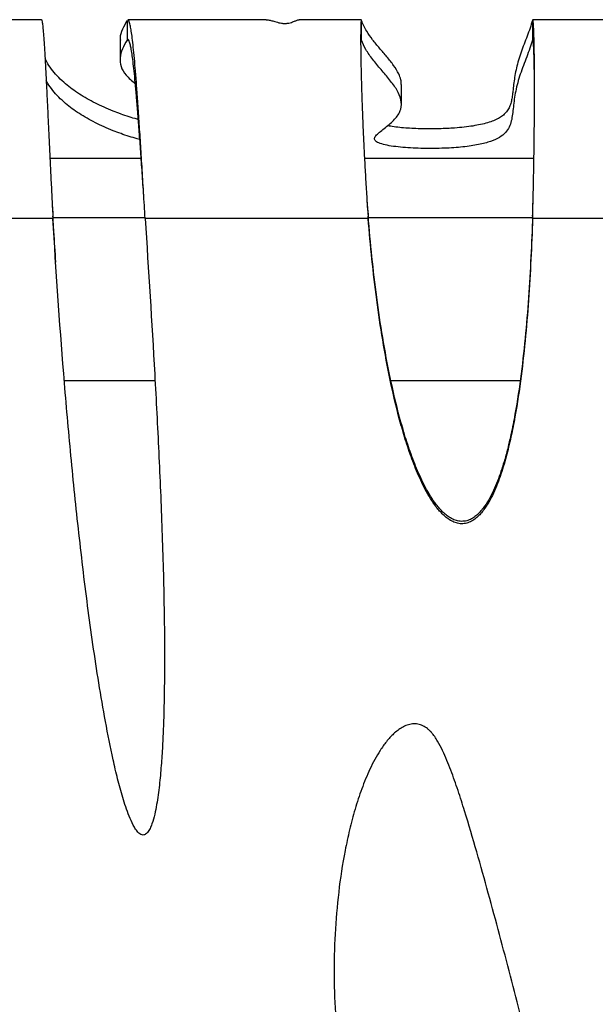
# Model space of a CAD drawing. Header units: millimetres. Extents: x 65 to 2129, y 75 to 1124.
# Tile 16 of 26: x 951 to 1097, y 313 to 564. Entities that reach past the tile are written whole.
import ezdxf

# ---------------------------------------------------------------- set-up
doc = ezdxf.new("R2010")
doc.units = ezdxf.units.MM

msp = doc.modelspace()

# ---------------------------------------------------------------- linework, layer by layer
at = {"color": 7, "linetype": 'Continuous', "lineweight": 25}
for p, q in [((956.12, 563.543), (924.049, 563.543)), ((977.9, 563.404), (977.9, 558.419)), ((1013.278, 563.543), (978.079, 563.543)), ((1037.46, 563.543), (1021.673, 563.543)), ((1037.522, 558.419), (1037.522, 563.404)), ((1142.398, 563.543), (1080.959, 563.543)), ((1080.972, 563.404), (1080.972, 558.419)), ((976.086, 558.384), (976.086, 553.399)), ((977.9, 558.419), (978.101, 558.419)), ((1037.417, 558.419), (1037.522, 558.419)), ((1047.637, 542.121), (1047.637, 547.105)), ((981.466, 528.297), (958.26, 528.297)), ((1081.336, 528.297), (1038.242, 528.297)), ((959.023, 513.073), (945.303, 513.073)), ((959.043, 513.344), (982.454, 513.344)), ((1039.186, 513.073), (982.471, 513.073)), ((1039.216, 513.344), (1080.987, 513.344)), ((1123.733, 513.073), (1081.001, 513.073)), ((984.95, 471.825), (961.906, 471.825)), ((1077.815, 471.825), (1044.844, 471.825))]:
    msp.add_line(p, q, dxfattribs=at)
for points, knots in [([(956.12, 563.483), (956.131, 563.501), (956.183, 563.575), (956.283, 563.131), (956.419, 562.147), (956.566, 560.578), (956.721, 558.5), (956.885, 555.928), (957.058, 552.901), (957.241, 549.459), (957.432, 545.647), (957.632, 541.515), (957.841, 537.114), (958.059, 532.5), (958.286, 527.73), (958.522, 522.863), (958.767, 517.952), (958.937, 514.698), (959.023, 513.073)], [0, 0, 0, 0, 0.01999498, 0.08640113, 0.15265307, 0.21875104, 0.28469525, 0.35048594, 0.41612333, 0.48160766, 0.54693915, 0.61211803, 0.67714456, 0.74201895, 0.80674145, 0.87131229, 0.93573173, 1, 1, 1, 1]), ([(977.9, 563.404), (977.472, 562.649), (976.619, 561.147), (976.007, 559.473), (976.142, 558.554), (976.167, 558.384)], [0, 0, 0, 0, 0.4509578, 0.8984216, 1, 1, 1, 1]), ([(982.471, 513.073), (982.335, 515.3), (982.067, 519.679), (981.676, 526.138), (981.301, 532.211), (980.943, 537.815), (980.6, 542.879), (980.274, 547.365), (979.964, 551.254), (979.67, 554.547), (979.392, 557.26), (979.131, 559.425), (978.886, 561.078), (978.634, 562.398), (978.38, 563.233), (978.188, 563.589), (978.093, 563.52), (978.079, 563.51)], [0, 0, 0, 0, 0.0879013, 0.1728065, 0.2547149, 0.3336261, 0.4095396, 0.4824549, 0.5523716, 0.6192892, 0.6832073, 0.7441255, 0.8020436, 0.8569611, 0.9254996, 0.9887062, 1, 1, 1, 1]), ([(1013.278, 563.538), (1013.29, 563.54), (1013.568, 563.582), (1014.162, 563.456), (1014.993, 563.246), (1015.751, 563.014), (1016.394, 562.836), (1016.961, 562.714), (1017.421, 562.652), (1017.75, 562.625), (1018.091, 562.619), (1018.434, 562.637), (1018.761, 562.677), (1019.215, 562.764), (1019.737, 562.92), (1020.38, 563.17), (1021.021, 563.422), (1021.462, 563.579), (1021.649, 563.53), (1021.673, 563.524)], [0, 0, 0, 0, 0.0070581, 0.1601751, 0.2841995, 0.3585995, 0.4177248, 0.4628972, 0.4811496, 0.4972996, 0.5133836, 0.5295202, 0.5473255, 0.5680286, 0.6209064, 0.6916683, 0.81601, 0.9758792, 1, 1, 1, 1]), ([(1037.46, 563.464), (1037.448, 563.486), (1037.405, 563.563), (1037.35, 563.022), (1037.299, 561.899), (1037.272, 560.211), (1037.268, 558.086), (1037.284, 555.848), (1037.314, 553.689), (1037.35, 551.734), (1037.407, 549.185), (1037.498, 545.908), (1037.637, 541.772), (1037.81, 537.357), (1038.017, 532.715), (1038.257, 527.905), (1038.531, 522.987), (1038.837, 518.016), (1039.07, 514.72), (1039.186, 513.073)], [0, 0, 0, 0, 0.0263333, 0.0970932, 0.1657202, 0.2322154, 0.2965797, 0.3588144, 0.3991315, 0.4385025, 0.4769279, 0.5424933, 0.6080008, 0.6734535, 0.7388543, 0.8042063, 0.8695126, 0.9347761, 1, 1, 1, 1]), ([(1047.61, 547.105), (1047.591, 547.513), (1047.547, 548.411), (1046.913, 550.025), (1045.726, 551.959), (1043.983, 554.131), (1042.091, 556.311), (1040.278, 558.477), (1038.919, 560.383), (1037.999, 562.02), (1037.679, 562.947), (1037.522, 563.404)], [0, 0, 0, 0, 0.07488842, 0.16514545, 0.2968761, 0.43070515, 0.56516124, 0.69866987, 0.82962388, 0.91599303, 1, 1, 1, 1]), ([(1080.972, 563.404), (1080.773, 562.748), (1080.37, 561.421), (1079.602, 559.411), (1078.812, 557.372), (1078.056, 555.326), (1077.4, 553.305), (1076.875, 551.331), (1076.491, 549.42), (1076.227, 547.58), (1076.05, 545.932), (1075.887, 544.479), (1075.691, 543.218), (1075.389, 542.035), (1074.92, 540.938), (1074.259, 539.993), (1073.407, 539.194), (1072.416, 538.532), (1071.18, 537.935), (1069.677, 537.405), (1067.928, 536.954), (1065.951, 536.582), (1063.79, 536.286), (1061.547, 536.073), (1059.336, 535.936), (1057.263, 535.858), (1055.094, 535.828), (1052.877, 535.849), (1050.68, 535.926), (1048.554, 536.058), (1046.561, 536.25), (1045.07, 536.451), (1044.379, 536.591), (1044.131, 536.641)], [0, 0, 0, 0, 0.0669979, 0.1357725, 0.2055448, 0.2755522, 0.3450579, 0.412153, 0.477454, 0.5403679, 0.6003412, 0.6458562, 0.6889163, 0.7292954, 0.7667874, 0.8012078, 0.8259942, 0.8487236, 0.8693482, 0.8878391, 0.9041929, 0.9174739, 0.9290168, 0.9389633, 0.9455372, 0.9515464, 0.9572611, 0.9630349, 0.9692673, 0.9763516, 0.9846481, 0.9944902, 1, 1, 1, 1]), ([(1081.001, 513.073), (1081.045, 514.685), (1081.134, 517.921), (1081.241, 522.818), (1081.331, 527.697), (1081.401, 532.501), (1081.451, 537.17), (1081.478, 540.889), (1081.489, 543.734), (1081.493, 545.8), (1081.492, 547.786), (1081.485, 550.084), (1081.467, 552.65), (1081.434, 555.376), (1081.389, 557.863), (1081.331, 560.021), (1081.26, 561.771), (1081.176, 562.965), (1081.102, 563.557), (1081.053, 563.478), (1081.038, 563.455)], [0, 0, 0, 0, 0.0637386, 0.1279485, 0.1926309, 0.2577868, 0.3234172, 0.389523, 0.4227678, 0.4561319, 0.4896155, 0.5232188, 0.5781486, 0.6360759, 0.6970007, 0.7609229, 0.8278422, 0.8977587, 0.9706719, 1, 1, 1, 1]), ([(977.9, 558.419), (977.457, 557.665), (976.576, 556.162), (975.97, 553.917), (976.202, 551.69), (977.386, 549.496), (979.125, 548.049), (979.984, 547.334)], [0, 0, 0, 0, 0.2040973, 0.4066132, 0.6070685, 0.8060946, 1, 1, 1, 1]), ([(982.137, 518.549), (982.112, 518.906), (981.956, 521.176), (981.676, 525.294), (981.301, 530.692), (980.943, 535.673), (980.6, 540.175), (980.274, 544.163), (979.964, 547.619), (979.67, 550.546), (979.392, 552.958), (979.131, 554.883), (978.886, 556.352), (978.634, 557.525), (978.38, 558.267), (978.188, 558.584), (978.093, 558.523), (978.079, 558.513)], [0, 0, 0, 0, 0.0170909, 0.108592, 0.1968631, 0.2819035, 0.3637128, 0.4422904, 0.517636, 0.5897489, 0.6586289, 0.7242754, 0.7866882, 0.8458668, 0.9197222, 0.9878306, 1, 1, 1, 1]), ([(1080.972, 558.419), (1080.592, 557.037), (1080.05, 555.598), (1079.209, 553.409), (1078.924, 552.674), (1078.374, 551.204), (1078.109, 550.469), (1077.622, 549.006), (1077.399, 548.279), (1077.007, 546.84), (1076.838, 546.129), (1076.554, 544.731), (1076.438, 544.045), (1076.246, 542.703), (1076.17, 542.047), (1076.029, 540.775), (1075.965, 540.159), (1075.809, 538.97), (1075.717, 538.397), (1075.323, 536.756), (1074.905, 535.763), (1073.696, 534.454), (1073.196, 534.047), (1071.95, 533.3), (1071.203, 532.959), (1069.426, 532.346), (1068.394, 532.075), (1066.037, 531.608), (1064.71, 531.412), (1061.79, 531.103), (1060.197, 530.99), (1056.829, 530.856), (1055.054, 530.834), (1052.377, 530.882), (1051.482, 530.911), (1049.719, 530.998), (1048.85, 531.056), (1047.172, 531.204), (1046.364, 531.294), (1044.852, 531.508), (1044.148, 531.633), (1042.895, 531.921), (1042.347, 532.085), (1041.467, 532.456), (1041.136, 532.663), (1040.855, 533.012), (1040.798, 533.135), (1040.765, 533.393), (1040.79, 533.527), (1040.963, 533.936), (1041.208, 534.223), (1041.835, 534.82), (1042.218, 535.129), (1043.032, 535.768), (1043.463, 536.097), (1044.31, 536.773), (1044.725, 537.119), (1045.496, 537.826), (1045.851, 538.187), (1046.475, 538.922), (1046.743, 539.296), (1047.176, 540.056), (1047.342, 540.443), (1047.681, 541.617), (1047.691, 542.421), (1047.331, 544.061), (1046.963, 544.897), (1045.964, 546.59), (1045.334, 547.447), (1043.956, 549.17), (1043.207, 550.036), (1041.728, 551.763), (1040.998, 552.624), (1039.673, 554.328), (1039.079, 555.171), (1038.116, 556.823), (1037.748, 557.633), (1037.522, 558.419)], [0, 0, 0, 0, 0.0625, 0.0625, 0.09375, 0.09375, 0.125, 0.125, 0.15625, 0.15625, 0.1875, 0.1875, 0.21875, 0.21875, 0.25, 0.25, 0.28125, 0.28125, 0.3125, 0.3125, 0.375, 0.375, 0.40625, 0.40625, 0.4375, 0.4375, 0.46875, 0.46875, 0.5, 0.5, 0.53125, 0.53125, 0.5625, 0.5625, 0.578125, 0.578125, 0.59375, 0.59375, 0.609375, 0.609375, 0.625, 0.625, 0.640625, 0.640625, 0.65625, 0.65625, 0.6640625, 0.6640625, 0.671875, 0.671875, 0.6875, 0.6875, 0.703125, 0.703125, 0.71875, 0.71875, 0.734375, 0.734375, 0.75, 0.75, 0.765625, 0.765625, 0.78125, 0.78125, 0.8125, 0.8125, 0.84375, 0.84375, 0.875, 0.875, 0.90625, 0.90625, 0.9375, 0.9375, 0.96875, 0.96875, 1, 1, 1, 1]), ([(1081.49, 544.75), (1081.489, 545.24), (1081.484, 546.659), (1081.467, 548.858), (1081.434, 551.285), (1081.389, 553.494), (1081.331, 555.412), (1081.26, 556.968), (1081.176, 558.03), (1081.102, 558.556), (1081.053, 558.485), (1081.038, 558.465)], [0, 0, 0, 0, 0.0574102, 0.1660036, 0.2805234, 0.4009696, 0.5273423, 0.6596413, 0.7978664, 0.9420173, 1, 1, 1, 1]), ([(980.746, 538.205), (980.65, 538.231), (979.778, 538.466), (978.304, 538.935), (976.246, 539.628), (974.116, 540.436), (971.923, 541.361), (969.719, 542.409), (967.629, 543.529), (965.669, 544.717), (963.854, 545.967), (962.079, 547.368), (960.405, 548.921), (958.904, 550.625), (957.752, 552.224), (957.233, 553.253), (957.01, 553.694)], [0, 0, 0, 0, 0.0052206, 0.0470101, 0.0926451, 0.1419703, 0.2052842, 0.273338, 0.3458588, 0.422567, 0.5031735, 0.5873779, 0.6927291, 0.8022373, 0.9152971, 1, 1, 1, 1]), ([(981.124, 533.118), (980.9, 533.178), (979.897, 533.447), (978.3, 533.95), (976.247, 534.644), (974.116, 535.451), (971.923, 536.377), (969.719, 537.425), (967.629, 538.545), (965.669, 539.733), (963.854, 540.983), (962.079, 542.383), (960.404, 543.936), (958.909, 545.641), (957.871, 547.056), (957.437, 547.903), (957.304, 548.161)], [0, 0, 0, 0, 0.0123984, 0.0554051, 0.1023693, 0.1531311, 0.2182892, 0.2883251, 0.3629582, 0.4419006, 0.5248549, 0.6115119, 0.7199316, 0.8326294, 0.9489822, 1, 1, 1, 1]), ([(958.744, 518.45), (958.753, 518.306), (958.842, 516.714), (958.937, 515.126), (959.023, 513.681)], [0, 0, 0, 0, 0.0905875, 1, 1, 1, 1]), ([(1038.818, 518.45), (1038.827, 518.326), (1038.938, 516.733), (1039.067, 515.145), (1039.186, 513.681)], [0, 0, 0, 0, 0.07802825, 1, 1, 1, 1]), ([(1081.001, 513.681), (1081.047, 515.114), (1081.097, 516.699), (1081.137, 518.289), (1081.141, 518.441)], [0, 0, 0, 0, 0.9039657, 1, 1, 1, 1]), ([(959.762, 501.995), (959.588, 504.591), (959.328, 508.488), (959.099, 512.381), (959.023, 513.681)], [0, 0, 0, 0, 0.6660615, 1, 1, 1, 1]), ([(982.471, 513.073), (983.323, 499.896), (984.155, 486.705), (985.267, 466.894), (985.614, 460.287), (986.242, 447.063), (986.522, 440.447), (986.986, 427.205), (987.17, 420.579), (987.392, 407.317), (987.432, 400.68), (987.302, 390.714), (987.227, 387.39), (987.041, 382.4), (986.967, 380.737), (986.785, 377.408), (986.678, 375.742), (986.419, 372.419), (986.267, 370.76), (985.894, 367.452), (985.674, 365.802), (985.243, 363.34), (985.082, 362.521), (984.701, 360.892), (984.483, 360.077), (984.063, 358.889), (983.907, 358.497), (983.631, 357.931), (983.532, 357.747), (983.312, 357.389), (983.191, 357.215), (982.915, 356.897), (982.759, 356.75), (982.492, 356.584), (982.397, 356.537), (982.196, 356.47), (982.092, 356.451), (981.772, 356.44), (981.563, 356.499), (981.187, 356.686), (981.015, 356.814), (980.548, 357.235), (980.287, 357.572), (979.82, 358.261), (979.612, 358.619), (979.03, 359.715), (978.696, 360.475), (978.076, 362.019), (977.794, 362.8), (977.263, 364.369), (977.014, 365.158), (976.303, 367.535), (975.874, 369.132), (975.067, 372.34), (974.691, 373.951), (973.616, 378.799), (972.972, 382.048), (971.771, 388.551), (971.214, 391.808), (969.636, 401.591), (968.705, 408.127), (966.993, 421.217), (966.213, 427.77), (964.766, 440.887), (964.1, 447.453), (962.862, 460.581), (962.29, 467.145), (960.694, 486.834), (959.792, 499.957), (959.023, 513.073)], [0, 0, 0, 0, 0.125, 0.125, 0.1875, 0.1875, 0.25, 0.25, 0.3125, 0.3125, 0.375, 0.375, 0.40625, 0.40625, 0.421875, 0.421875, 0.4375, 0.4375, 0.453125, 0.453125, 0.46875, 0.46875, 0.4765625, 0.4765625, 0.484375, 0.484375, 0.4882813, 0.4882813, 0.4902344, 0.4902344, 0.4921875, 0.4921875, 0.4941406, 0.4941406, 0.4951172, 0.4951172, 0.4960938, 0.4960938, 0.4980469, 0.4980469, 0.5, 0.5, 0.5039063, 0.5039063, 0.5078125, 0.5078125, 0.515625, 0.515625, 0.5234375, 0.5234375, 0.53125, 0.53125, 0.546875, 0.546875, 0.5625, 0.5625, 0.59375, 0.59375, 0.625, 0.625, 0.6875, 0.6875, 0.75, 0.75, 0.8125, 0.8125, 0.875, 0.875, 1, 1, 1, 1]), ([(1081.001, 513.681), (1080.768, 506.772), (1080.438, 499.867), (1079.709, 489.523), (1079.426, 486.078), (1078.757, 479.194), (1078.37, 475.756), (1077.45, 468.89), (1076.917, 465.463), (1075.946, 460.336), (1075.594, 458.632), (1074.815, 455.244), (1074.389, 453.559), (1073.429, 450.213), (1072.896, 448.552), (1071.983, 446.119), (1071.659, 445.317), (1070.959, 443.738), (1070.584, 442.96), (1069.759, 441.44), (1069.31, 440.697), (1068.549, 439.623), (1068.279, 439.271), (1067.705, 438.595), (1067.402, 438.272), (1066.756, 437.667), (1066.409, 437.384), (1065.676, 436.887), (1065.29, 436.674), (1064.671, 436.423), (1064.458, 436.352), (1064.029, 436.238), (1063.812, 436.196), (1063.373, 436.142), (1063.15, 436.13), (1062.702, 436.138), (1062.481, 436.158), (1062.044, 436.225), (1061.828, 436.274), (1061.4, 436.396), (1061.188, 436.471), (1060.574, 436.725), (1060.186, 436.935), (1059.442, 437.415), (1059.086, 437.686), (1058.415, 438.259), (1058.098, 438.563), (1057.49, 439.197), (1057.199, 439.527), (1056.64, 440.209), (1056.37, 440.56), (1055.594, 441.631), (1055.119, 442.367), (1053.78, 444.615), (1052.999, 446.17), (1051.566, 449.345), (1050.914, 450.968), (1049.705, 454.251), (1049.151, 455.903), (1048.117, 459.22), (1047.637, 460.886), (1046.284, 465.899), (1045.497, 469.262), (1044.081, 476.018), (1043.453, 479.411), (1042.322, 486.218), (1041.817, 489.633), (1040.456, 499.903), (1039.748, 506.79), (1039.186, 513.681)], [0, 0, 0, 0, 0.125, 0.125, 0.1875, 0.1875, 0.25, 0.25, 0.3125, 0.3125, 0.34375, 0.34375, 0.375, 0.375, 0.40625, 0.40625, 0.421875, 0.421875, 0.4375, 0.4375, 0.453125, 0.453125, 0.4609375, 0.4609375, 0.46875, 0.46875, 0.4765625, 0.4765625, 0.484375, 0.484375, 0.4882812, 0.4882812, 0.4921875, 0.4921875, 0.4960937, 0.4960937, 0.5, 0.5, 0.5039062, 0.5039062, 0.5078125, 0.5078125, 0.515625, 0.515625, 0.5234375, 0.5234375, 0.53125, 0.53125, 0.5390625, 0.5390625, 0.546875, 0.546875, 0.5625, 0.5625, 0.59375, 0.59375, 0.625, 0.625, 0.65625, 0.65625, 0.6875, 0.6875, 0.75, 0.75, 0.8125, 0.8125, 0.875, 0.875, 1, 1, 1, 1]), ([(1081.001, 513.073), (1080.768, 506.164), (1080.438, 499.259), (1079.709, 488.915), (1079.426, 485.47), (1078.757, 478.586), (1078.37, 475.148), (1077.45, 468.282), (1076.917, 464.855), (1075.946, 459.728), (1075.594, 458.024), (1074.815, 454.636), (1074.389, 452.951), (1073.429, 449.605), (1072.896, 447.943), (1071.983, 445.511), (1071.659, 444.709), (1070.959, 443.13), (1070.584, 442.352), (1069.759, 440.832), (1069.31, 440.088), (1068.549, 439.015), (1068.279, 438.663), (1067.705, 437.986), (1067.403, 437.663), (1066.756, 437.059), (1066.409, 436.775), (1065.676, 436.279), (1065.29, 436.066), (1064.672, 435.815), (1064.458, 435.743), (1064.029, 435.63), (1063.812, 435.588), (1063.373, 435.534), (1063.15, 435.522), (1062.703, 435.53), (1062.482, 435.549), (1062.044, 435.617), (1061.828, 435.665), (1061.4, 435.788), (1061.188, 435.863), (1060.574, 436.117), (1060.186, 436.327), (1059.443, 436.806), (1059.086, 437.077), (1058.415, 437.65), (1058.098, 437.954), (1057.49, 438.589), (1057.2, 438.919), (1056.64, 439.6), (1056.37, 439.952), (1055.594, 441.023), (1055.12, 441.758), (1053.78, 444.007), (1052.999, 445.562), (1051.566, 448.737), (1050.915, 450.359), (1049.705, 453.643), (1049.151, 455.295), (1048.117, 458.612), (1047.637, 460.278), (1046.284, 465.291), (1045.497, 468.654), (1044.081, 475.41), (1043.453, 478.803), (1042.322, 485.61), (1041.817, 489.025), (1040.456, 499.295), (1039.748, 506.182), (1039.186, 513.073)], [0, 0, 0, 0, 0.125, 0.125, 0.1875, 0.1875, 0.25, 0.25, 0.3125, 0.3125, 0.34375, 0.34375, 0.375, 0.375, 0.40625, 0.40625, 0.421875, 0.421875, 0.4375, 0.4375, 0.453125, 0.453125, 0.4609375, 0.4609375, 0.46875, 0.46875, 0.4765625, 0.4765625, 0.484375, 0.484375, 0.4882812, 0.4882812, 0.4921875, 0.4921875, 0.4960937, 0.4960937, 0.5, 0.5, 0.5039062, 0.5039062, 0.5078125, 0.5078125, 0.515625, 0.515625, 0.5234375, 0.5234375, 0.53125, 0.53125, 0.5390625, 0.5390625, 0.546875, 0.546875, 0.5625, 0.5625, 0.59375, 0.59375, 0.625, 0.625, 0.65625, 0.65625, 0.6875, 0.6875, 0.75, 0.75, 0.8125, 0.8125, 0.875, 0.875, 1, 1, 1, 1]), ([(1055.252, 382.537), (1055.566, 382.186), (1055.846, 381.82), (1056.37, 381.069), (1056.613, 380.684), (1057.306, 379.514), (1057.72, 378.711), (1058.498, 377.081), (1058.862, 376.254), (1059.557, 374.584), (1059.889, 373.742), (1060.852, 371.2), (1061.452, 369.484), (1062.605, 366.039), (1063.158, 364.31), (1064.774, 359.111), (1065.796, 355.629), (1067.795, 348.653), (1068.77, 345.157), (1070.694, 338.158), (1071.643, 334.655), (1073.522, 327.643), (1074.452, 324.134), (1077.21, 313.597), (1079.01, 306.563), (1081.586, 295.986), (1082.424, 292.457), (1084.031, 285.383), (1084.802, 281.839), (1086.236, 274.728), (1086.9, 271.161), (1087.759, 265.781), (1088.023, 263.982), (1088.485, 260.374), (1088.685, 258.568), (1088.993, 254.948), (1089.102, 253.135), (1089.165, 250.409), (1089.17, 249.497), (1089.135, 247.68), (1089.096, 246.773), (1088.965, 244.967), (1088.872, 244.066), (1088.614, 242.273), (1088.449, 241.381), (1088.127, 240.051), (1088.007, 239.608), (1087.738, 238.736), (1087.59, 238.305), (1087.259, 237.457), (1087.078, 237.039), (1086.673, 236.219), (1086.45, 235.816), (1085.724, 234.662), (1085.161, 233.956), (1084.323, 233.179), (1084.148, 233.028), (1083.789, 232.742), (1083.604, 232.606), (1083.037, 232.224), (1082.641, 232), (1081.813, 231.614), (1081.378, 231.451), (1080.499, 231.196), (1080.053, 231.101), (1079.148, 230.969), (1078.687, 230.932), (1077.771, 230.911), (1077.315, 230.927), (1075.957, 231.036), (1075.06, 231.194), (1073.282, 231.638), (1072.414, 231.92), (1069.876, 232.894), (1068.26, 233.714), (1065.913, 235.116), (1065.147, 235.611), (1063.657, 236.64), (1062.929, 237.176), (1060.795, 238.836), (1059.435, 240.016), (1056.821, 242.496), (1055.567, 243.797), (1053.757, 245.831), (1053.167, 246.522), (1052.018, 247.919), (1051.459, 248.627), (1048.731, 252.208), (1046.771, 255.209), (1043.23, 261.442), (1041.651, 264.676), (1038.833, 271.352), (1037.618, 274.738), (1035.515, 281.585), (1034.626, 285.046), (1033.126, 292.033), (1032.515, 295.559), (1031.784, 300.891), (1031.571, 302.675), (1031.204, 306.259), (1031.051, 308.059), (1030.678, 313.447), (1030.546, 317.029), (1030.497, 324.175), (1030.581, 327.739), (1030.965, 334.848), (1031.265, 338.394), (1032.101, 345.465), (1032.637, 348.99), (1033.658, 354.261), (1034.035, 356.014), (1034.874, 359.514), (1035.336, 361.262), (1036.365, 364.744), (1036.929, 366.467), (1037.868, 369.019), (1038.197, 369.864), (1038.891, 371.541), (1039.257, 372.372), (1040.414, 374.829), (1041.265, 376.422), (1042.49, 378.323), (1042.743, 378.699), (1043.269, 379.439), (1043.543, 379.804), (1044.395, 380.872), (1045, 381.547), (1045.992, 382.473), (1046.338, 382.767), (1047.066, 383.317), (1047.449, 383.573), (1048.245, 384.02), (1048.661, 384.213), (1049.53, 384.512), (1049.972, 384.615), (1050.649, 384.684), (1050.878, 384.692), (1051.339, 384.678), (1051.567, 384.654), (1052.015, 384.577), (1052.236, 384.523), (1052.67, 384.386), (1052.884, 384.301), (1053.509, 384.008), (1053.894, 383.764), (1054.432, 383.341), (1054.605, 383.191), (1054.856, 382.953), (1054.937, 382.872), (1055.057, 382.748), (1055.097, 382.707), (1055.175, 382.623), (1055.213, 382.581), (1055.252, 382.537)], [0, 0, 0, 0, 0.0039063, 0.0039063, 0.0078125, 0.0078125, 0.015625, 0.015625, 0.0234375, 0.0234375, 0.03125, 0.03125, 0.046875, 0.046875, 0.0625, 0.0625, 0.09375, 0.09375, 0.125, 0.125, 0.15625, 0.15625, 0.1875, 0.1875, 0.25, 0.25, 0.28125, 0.28125, 0.3125, 0.3125, 0.34375, 0.34375, 0.359375, 0.359375, 0.375, 0.375, 0.390625, 0.390625, 0.3984375, 0.3984375, 0.40625, 0.40625, 0.4140625, 0.4140625, 0.421875, 0.421875, 0.4257813, 0.4257813, 0.4296875, 0.4296875, 0.4335938, 0.4335938, 0.4375, 0.4375, 0.4453125, 0.4453125, 0.4472656, 0.4472656, 0.4492188, 0.4492188, 0.453125, 0.453125, 0.4570313, 0.4570313, 0.4609375, 0.4609375, 0.4648438, 0.4648438, 0.46875, 0.46875, 0.4765625, 0.4765625, 0.484375, 0.484375, 0.5, 0.5, 0.5078125, 0.5078125, 0.515625, 0.515625, 0.53125, 0.53125, 0.546875, 0.546875, 0.5546875, 0.5546875, 0.5625, 0.5625, 0.59375, 0.59375, 0.625, 0.625, 0.65625, 0.65625, 0.6875, 0.6875, 0.71875, 0.71875, 0.734375, 0.734375, 0.75, 0.75, 0.78125, 0.78125, 0.8125, 0.8125, 0.84375, 0.84375, 0.875, 0.875, 0.890625, 0.890625, 0.90625, 0.90625, 0.921875, 0.921875, 0.9296875, 0.9296875, 0.9375, 0.9375, 0.953125, 0.953125, 0.9570313, 0.9570313, 0.9609375, 0.9609375, 0.96875, 0.96875, 0.9726563, 0.9726563, 0.9765625, 0.9765625, 0.9804688, 0.9804688, 0.984375, 0.984375, 0.9863281, 0.9863281, 0.9882813, 0.9882813, 0.9902344, 0.9902344, 0.9921875, 0.9921875, 0.9960938, 0.9960938, 0.9980469, 0.9980469, 0.9990234, 0.9990234, 0.9995117, 0.9995117, 1, 1, 1, 1])]:
    msp.add_open_spline(points, degree=3, knots=knots, dxfattribs=at)

doc.saveas('drawing.dxf')
